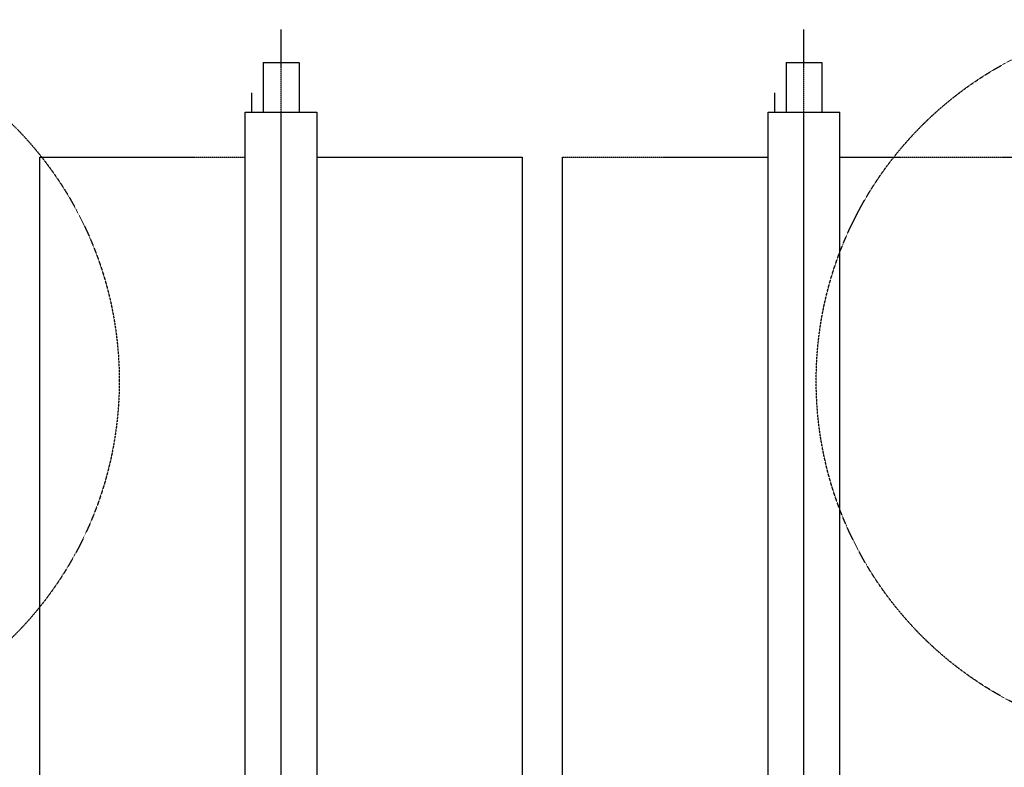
# Model space of a CAD drawing. Header units: inches. Extents: x -4968858 to -265257, y -220693 to 1871410.
# Tile 189 of 225: x -1893453 to -1892468, y 1197377 to 1198125. Entities that reach past the tile are written whole.
import ezdxf

# ---------------------------------------------------------------- set-up
doc = ezdxf.new("R2010")
doc.units = ezdxf.units.IN
doc.header["$MEASUREMENT"] = 0
for name, pattern in [('CENTER', [2, 1.25, -0.25, 0.25, -0.25]), ('CONTINOUS', [0]), ('HIDDEN', [0.375, 0.25, -0.125])]:
    doc.linetypes.add(name, pattern=pattern)
doc.layers.add('GRID', color=8, linetype='Continuous')
doc.layers.add('IPB', color=6, linetype='Continuous')

# ---------------------------------------------------------------- blocks, each defined once
blk = doc.blocks.new('UTCOMBINE')
at = {"color": 6}
for p, q in [((-709397.1, 44536.22, 0), (-709397.1, 42926.93, 0)), ((-708873.81, 44536.22, 0), (-708873.81, 42926.93, 0)), ((-709155.49, 44372.55, 0), (-709155.49, 42972.56, 0)), ((-709155.49, 44372.55, 0), (-709155.49, 42972.56, 0)), ((-709115.43, 44372.55, 0), (-709115.43, 42972.56, 0)), ((-708632.19, 44372.55, 0), (-708632.19, 42972.56, 0)), ((-709433.1, 44029.91, 0), (-709433.1, 42927.56, 0)), ((-709433.1, 44029.91, 0), (-709433.1, 42927.56, 0)), ((-709433.1, 44029.91, 0), (-709433.1, 42927.56, 0)), ((-709433.1, 44029.91, 0), (-709433.1, 42927.56, 0)), ((-709361.1, 44029.91, 0), (-709361.1, 42927.56, 0)), ((-708909.81, 44029.91, 0), (-708909.81, 42927.56, 0)), ((-708909.81, 44029.91, 0), (-708909.81, 42927.56, 0)), ((-708909.81, 44029.91, 0), (-708909.81, 42927.56, 0)), ((-708909.81, 44029.91, 0), (-708909.81, 42927.56, 0)), ((-708837.81, 44029.91, 0), (-708837.81, 42927.56, 0))]:
    blk.add_line(p, q, dxfattribs=at)
at = {"color": 6, "linetype": 'CENTER'}
for p, q in [((-709397.1, 44373.62, 0), (-709397.1, 42844.98, 0)), ((-708873.81, 44373.62, 0), (-708873.81, 42844.98, 0)), ((-709433.1, 42972.56, 0), (-709638.72, 42972.56, 0)), ((-709155.49, 42972.56, 0), (-709361.1, 42972.56, 0)), ((-708909.81, 42972.56, 0), (-709115.43, 42972.56, 0)), ((-708632.19, 42972.56, 0), (-708837.81, 42972.56, 0)), ((-709361.1, 42927.56, 0), (-709433.1, 42927.56, 0)), ((-709361.1, 42927.56, 0), (-709433.1, 42927.56, 0)), ((-709415.1, 42878.06, 0), (-709415.1, 42927.56, 0)), ((-709415.1, 42878.06, 0), (-709415.1, 42927.56, 0)), ((-709415.1, 42878.06, 0), (-709415.1, 42927.56, 0)), ((-709415.1, 42878.06, 0), (-709415.1, 42927.56, 0)), ((-709379.1, 42878.06, 0), (-709379.1, 42927.56, 0)), ((-709379.1, 42878.06, 0), (-709379.1, 42927.56, 0)), ((-709379.1, 42878.06, 0), (-709379.1, 42927.56, 0)), ((-709379.1, 42878.06, 0), (-709379.1, 42927.56, 0)), ((-708837.81, 42927.56, 0), (-708909.81, 42927.56, 0)), ((-708837.81, 42927.56, 0), (-708909.81, 42927.56, 0)), ((-708891.81, 42878.06, 0), (-708891.81, 42927.56, 0)), ((-708891.81, 42878.06, 0), (-708891.81, 42927.56, 0)), ((-708891.81, 42878.06, 0), (-708891.81, 42927.56, 0)), ((-708891.81, 42878.06, 0), (-708891.81, 42927.56, 0)), ((-708855.81, 42878.06, 0), (-708855.81, 42927.56, 0)), ((-708855.81, 42878.06, 0), (-708855.81, 42927.56, 0)), ((-708855.81, 42878.06, 0), (-708855.81, 42927.56, 0)), ((-708855.81, 42878.06, 0), (-708855.81, 42927.56, 0)), ((-709379.1, 42878.06, 0), (-709415.1, 42878.06, 0)), ((-709379.1, 42878.06, 0), (-709415.1, 42878.06, 0)), ((-709379.1, 42878.06, 0), (-709415.1, 42878.06, 0)), ((-709379.1, 42878.06, 0), (-709415.1, 42878.06, 0)), ((-708855.81, 42878.06, 0), (-708891.81, 42878.06, 0)), ((-708855.81, 42878.06, 0), (-708891.81, 42878.06, 0)), ((-708855.81, 42878.06, 0), (-708891.81, 42878.06, 0)), ((-708855.81, 42878.06, 0), (-708891.81, 42878.06, 0))]:
    blk.add_line(p, q, dxfattribs=at)
at = {"color": 3}
for p, q in [((-709367.78, 42927.56, 0), (-709367.78, 42908.16, 0)), ((-709367.78, 42927.56, 0), (-709367.78, 42908.16, 0)), ((-709367.78, 42927.56, 0), (-709367.78, 42908.16, 0)), ((-709367.78, 42927.56, 0), (-709367.78, 42908.16, 0)), ((-708844.48, 42927.56, 0), (-708844.48, 42908.16, 0)), ((-708844.48, 42927.56, 0), (-708844.48, 42908.16, 0)), ((-708844.48, 42927.56, 0), (-708844.48, 42908.16, 0)), ((-708844.48, 42927.56, 0), (-708844.48, 42908.16, 0))]:
    blk.add_line(p, q, dxfattribs=at)
at = {"layer": 'IPB', "linetype": 'HIDDEN'}
for centre in [(-709770.63, 43196.45, 0), (-708350.51, 43196.45, 0)]:
    blk.add_circle(centre, 361.31, dxfattribs=at)
blk = doc.blocks.new('TFMR YARD')
at = {"layer": 'GRID', "color": 1, "rotation": 180}
blk.add_blockref('UTCOMBINE', (-795623.35, 296115.83, 0), dxfattribs=at)

msp = doc.modelspace()

# ---------------------------------------------------------------- block references
at = {"color": 1, "linetype": 'CONTINOUS', "lineweight": 15}
msp.add_blockref('TFMR YARD', (-1806442.03, 944843.99), dxfattribs=at)

doc.saveas('drawing.dxf')
